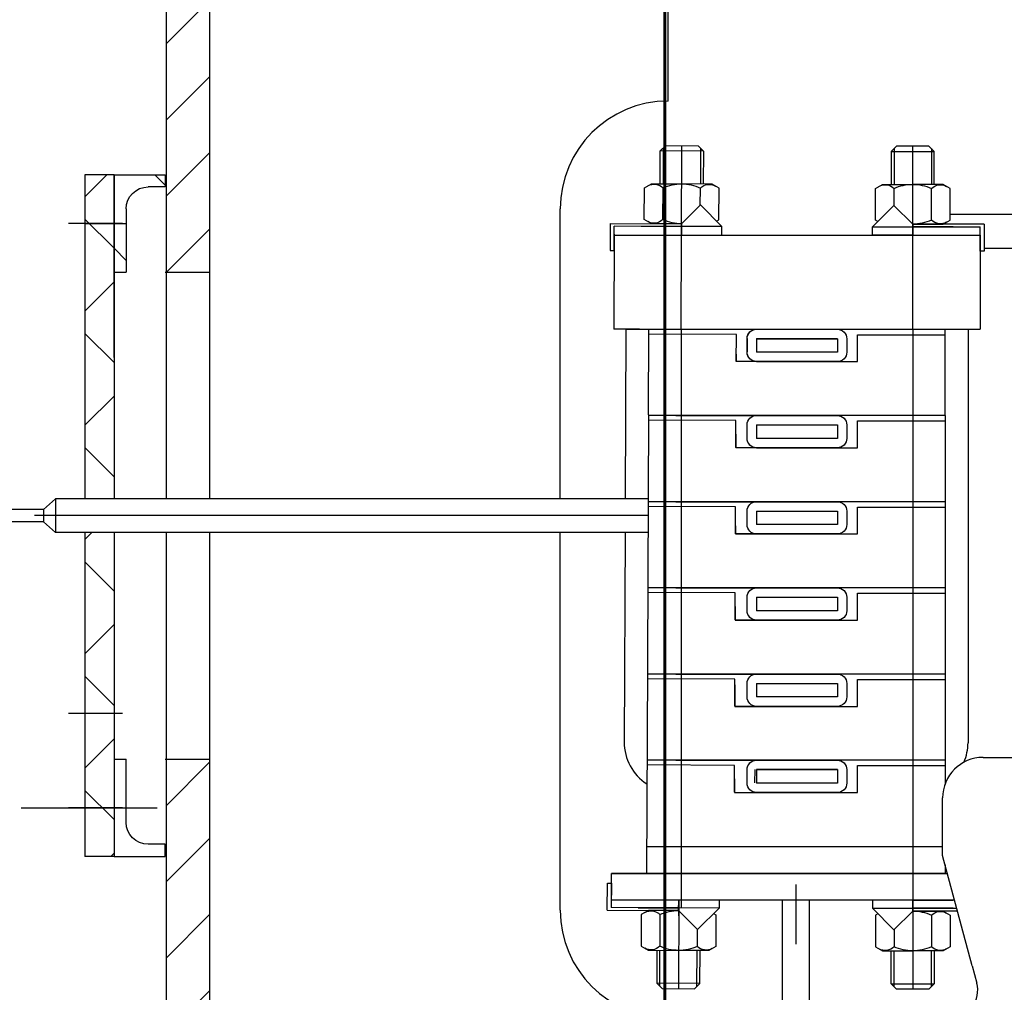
# Model space of a CAD drawing. Header units: millimetres. Extents: x 452087 to 582075, y 10891 to 81641.
# Tile 219 of 256: x 546093 to 546458, y 45147 to 45509. Entities that reach past the tile are written whole.
import ezdxf

# ---------------------------------------------------------------- set-up
doc = ezdxf.new("R2010")
doc.units = ezdxf.units.MM
for name, pattern in [('K5LT_AXLED', [19.5, 15, -1.5, 1.5, -1.5]), ('K5LT_BASIC', [0]), ('K5LT_THIN', [0])]:
    doc.linetypes.add(name, pattern=pattern)
for name, color, linetype, true_color in [('FOR', 7, 'Continuous', 0xffffff), ('G', 3, 'Continuous', 0x00ff00), ('OSI', 2, 'Continuous', 0xffff00), ('R', 1, 'Continuous', 0xff0000)]:
    doc.layers.add(name, color=color, linetype=linetype, true_color=true_color)
doc.layers.add('ГТО-2_Бетон_060', color=3, linetype='Continuous', lineweight=60)
doc.layers.add('ГТО-2_Штриховка', color=252, linetype='Continuous', lineweight=18)
doc.layers.add('Системный слой', color=7, linetype='Continuous')
pattern_1 = [(45, (-1053.15, 4503.286), (-14.14214, 14.14214), [])]
pattern_2 = [(45, (0, 0), (-2.12132, 2.12132), []), (135, (0, 0), (-2.12132, -2.12132), [])]

# ---------------------------------------------------------------- blocks, each defined once
blk = doc.blocks.new('U72')
at = {"layer": 'G', "linetype": 'K5LT_BASIC'}
for p, q in [((310.658, 374.18), (310.658, 367.401)), ((310.207, 368.666), (310.207, 371.016)), ((308.76, 367.853), (309.393, 367.853)), ((310.658, 367.401), (308.76, 367.401))]:
    blk.add_line(p, q, dxfattribs=at)
blk.add_arc((309.393, 368.666), 0.814, 270, 0, dxfattribs=at)
blk = doc.blocks.new('U73')
at = {"layer": 'G', "linetype": 'K5LT_BASIC'}
for p, q in [((310.658, 392.71), (308.76, 392.71)), ((310.658, 385.931), (310.658, 392.71)), ((308.76, 392.259), (309.393, 392.259)), ((310.207, 391.445), (310.207, 389.095))]:
    blk.add_line(p, q, dxfattribs=at)
blk.add_arc((309.393, 391.445), 0.814, 0, 90, dxfattribs=at)
blk = doc.blocks.new('U71')
at = {"layer": 'FOR'}
h = blk.add_hatch(dxfattribs=at)
h.set_pattern_fill('МЕТАЛЛ', color=256, angle=45, style=0, pattern_type=0)
h.set_pattern_definition([(45, (0, 0), (-2.12132, 2.12132), [])])
h.paths.add_polyline_path([(310.207, 391.445), (310.127, 391.795), (309.906, 392.077), (309.584, 392.236), (309.393, 392.259), (308.76, 392.259), (308.76, 392.71), (310.658, 392.71), (310.658, 389.095), (310.207, 389.095)])
h = blk.add_hatch(dxfattribs=at)
h.set_pattern_fill('НЕМЕТАЛЛ', color=256, angle=45, style=0, pattern_type=0)
h.set_pattern_definition(pattern_2)
h.paths.add_polyline_path([(310.658, 380.679), (310.658, 385.931), (310.658, 392.71), (311.743, 392.71), (311.743, 380.679)])
h = blk.add_hatch(dxfattribs=at)
h.set_pattern_fill('НЕМЕТАЛЛ', color=256, angle=45, style=0, pattern_type=0)
h.set_pattern_definition(pattern_2)
h.paths.add_polyline_path([(311.743, 379.432), (311.743, 367.401), (310.658, 367.401), (310.658, 379.432)])
at = {"layer": 'G', "linetype": 'K5LT_BASIC'}
for p, q in [((308.76, 392.71), (308.76, 392.259)), ((310.658, 392.71), (310.658, 380.679)), ((310.658, 392.71), (311.743, 392.71)), ((311.743, 392.71), (311.743, 380.679)), ((310.658, 389.095), (310.207, 389.095)), ((310.658, 379.432), (310.658, 367.401)), ((311.743, 379.432), (311.743, 367.401)), ((310.658, 371.016), (310.207, 371.016)), ((308.76, 367.401), (308.76, 367.853)), ((310.658, 367.401), (311.743, 367.401))]:
    blk.add_line(p, q, dxfattribs=at)
at = {"layer": 'OSI', "linetype": 'K5LT_AXLED'}
for p, q in [((311.743, 390.903), (310.207, 390.903)), ((311.743, 369.209), (310.207, 369.209))]:
    blk.add_line(p, q, dxfattribs=at)
at = {"layer": 'Системный слой'}
for name in ['U73', 'U72']:
    blk.add_blockref(name, (0, 0), dxfattribs=at)
blk = doc.blocks.new('U325')
at = {"layer": 'G', "linetype": 'K5LT_BASIC'}
blk.add_line((287.161, 386.124), (287.161, 386.624), dxfattribs=at)
for centre, major_axis in [((286.811, 386.624), (0.35, 0)), ((286.811, 386.124), (0, -0.35))]:
    blk.add_ellipse(centre, major_axis=major_axis, ratio=1, start_param=0, end_param=1.570796, dxfattribs=at)
blk = doc.blocks.new('U326')
at = {"layer": 'G', "linetype": 'K5LT_BASIC'}
blk.add_line((287.161, 382.924), (287.161, 383.424), dxfattribs=at)
for centre, major_axis in [((286.811, 383.424), (0.35, 0)), ((286.811, 382.924), (0, -0.35))]:
    blk.add_ellipse(centre, major_axis=major_axis, ratio=1, start_param=0, end_param=1.570796, dxfattribs=at)
blk = doc.blocks.new('U327')
at = {"layer": 'G', "linetype": 'K5LT_BASIC'}
blk.add_line((287.161, 379.724), (287.161, 380.224), dxfattribs=at)
for centre, major_axis in [((286.811, 380.224), (0.35, 0)), ((286.811, 379.724), (0, -0.35))]:
    blk.add_ellipse(centre, major_axis=major_axis, ratio=1, start_param=0, end_param=1.570796, dxfattribs=at)
blk = doc.blocks.new('U328')
at = {"layer": 'G', "linetype": 'K5LT_BASIC'}
for p, q in [((288.981, 393.789), (288.782, 393.589)), ((290.181, 393.794), (288.981, 393.789)), ((290.382, 393.595), (290.181, 393.794)), ((288.782, 393.589), (290.382, 393.595)), ((288.782, 393.589), (288.787, 392.369)), ((290.387, 392.375), (290.382, 393.595)), ((288.202, 392.216), (288.462, 392.367)), ((288.207, 391.037), (288.202, 392.216)), ((288.462, 392.367), (289.587, 392.372)), ((288.897, 391.582), (288.895, 392.219)), ((290.712, 392.377), (289.587, 392.372)), ((290.285, 391.045), (290.28, 392.224)), ((290.973, 392.227), (290.712, 392.377)), ((290.978, 391.048), (290.973, 392.227)), ((288.094, 390.786), (288.89, 391.589)), ((289.593, 390.892), (288.89, 391.589)), ((288.094, 390.786), (289.594, 390.792)), ((288.095, 390.486), (288.094, 390.786)), ((288.293, 390.987), (288.207, 391.037)), ((292.243, 390.903), (289.593, 390.892)), ((289.593, 390.892), (290.718, 390.897)), ((289.594, 390.792), (292.093, 390.802)), ((291.093, 390.798), (289.594, 390.792)), ((290.718, 390.897), (290.978, 391.048)), ((292.097, 389.902), (292.093, 390.802)), ((292.243, 390.903), (292.247, 389.903)), ((292.247, 389.903), (292.097, 389.902))]:
    blk.add_line(p, q, dxfattribs=at)
for centre, radius, start, end in [((288.565, 391.882), 0.471, 45.6076, 119.6386), ((289.594, 390.702), 1.67, 90.2418, 114.7505), ((289.594, 390.702), 1.67, 65.7331, 90.2418), ((290.613, 391.89), 0.471, 60.845, 134.876), ((289.586, 392.562), 1.67, 270.2418, 294.7505), ((290.615, 391.382), 0.471, 225.6076, 299.6386)]:
    blk.add_arc(centre, radius, start, end, dxfattribs=at)
at = {"layer": 'OSI', "linetype": 'K5LT_AXLED'}
for p, q in [((289.594, 390.592), (289.581, 393.792)), ((289.595, 390.492), (289.592, 391.092)), ((289.593, 390.892), (289.595, 390.492))]:
    blk.add_line(p, q, dxfattribs=at)
at = {"layer": 'R', "linetype": 'K5LT_THIN'}
for p, q in [((288.889, 393.697), (288.895, 392.369)), ((290.273, 393.703), (290.279, 392.375))]:
    blk.add_line(p, q, dxfattribs=at)
blk = doc.blocks.new('U329')
at = {"layer": 'G', "linetype": 'K5LT_BASIC'}
for p, q in [((280.211, 393.574), (280.411, 393.774)), ((280.411, 393.774), (281.611, 393.774)), ((281.611, 393.774), (281.811, 393.574)), ((281.811, 393.574), (280.211, 393.574)), ((280.211, 392.354), (280.211, 393.574)), ((281.811, 393.574), (281.811, 392.354)), ((279.625, 392.203), (279.886, 392.354)), ((279.625, 391.024), (279.625, 392.203)), ((279.886, 392.354), (281.011, 392.354)), ((280.318, 391.024), (280.318, 392.203)), ((282.136, 392.354), (281.011, 392.354)), ((281.704, 391.567), (281.704, 392.203)), ((282.397, 392.203), (282.136, 392.354)), ((282.397, 391.024), (282.397, 392.203)), ((281.011, 390.874), (281.711, 391.574)), ((282.511, 390.774), (281.711, 391.574)), ((278.361, 390.874), (281.011, 390.874)), ((278.361, 390.874), (278.361, 389.874)), ((281.011, 390.774), (278.511, 390.774)), ((278.511, 389.874), (278.511, 390.774)), ((279.511, 390.774), (281.011, 390.774)), ((279.886, 390.874), (279.625, 391.024)), ((281.011, 390.874), (279.886, 390.874)), ((282.511, 390.774), (281.011, 390.774)), ((282.31, 390.974), (282.397, 391.024)), ((282.511, 390.474), (282.511, 390.774)), ((281.011, 390.474), (279.511, 390.474)), ((281.011, 390.474), (282.511, 390.474)), ((278.361, 389.874), (278.511, 389.874))]:
    blk.add_line(p, q, dxfattribs=at)
for centre, radius, start, end in [((279.987, 391.868), 0.471, 45.3658, 119.3968), ((281.011, 390.684), 1.67, 90, 114.5087), ((281.011, 390.684), 1.67, 65.4913, 90), ((282.035, 391.868), 0.471, 60.6032, 134.6342), ((279.987, 391.36), 0.471, 240.6032, 314.6342), ((281.011, 392.544), 1.67, 245.4913, 270)]:
    blk.add_arc(centre, radius, start, end, dxfattribs=at)
at = {"layer": 'OSI', "linetype": 'K5LT_AXLED'}
for p, q in [((281.011, 390.574), (281.011, 393.774)), ((281.011, 390.474), (281.011, 391.074)), ((281.011, 390.874), (281.011, 390.474))]:
    blk.add_line(p, q, dxfattribs=at)
at = {"layer": 'R', "linetype": 'K5LT_THIN'}
for p, q in [((280.319, 393.682), (280.319, 392.354)), ((281.703, 393.682), (281.703, 392.354))]:
    blk.add_line(p, q, dxfattribs=at)
blk = doc.blocks.new('U330')
at = {"layer": 'G', "linetype": 'K5LT_BASIC'}
for p, q in [((292.346, 366.403), (292.196, 366.403)), ((292.196, 366.403), (292.2, 365.503)), ((292.351, 365.403), (292.346, 366.403)), ((289.699, 365.792), (288.199, 365.786)), ((288.199, 365.786), (288.2, 365.486)), ((288.2, 365.486), (289.7, 365.492)), ((288.2, 365.486), (289.004, 364.689)), ((289.7, 365.492), (292.2, 365.503)), ((291.2, 365.498), (289.7, 365.492)), ((288.402, 365.286), (288.316, 365.236)), ((288.316, 365.236), (288.321, 364.057)), ((289.701, 365.392), (289.004, 364.689)), ((292.351, 365.403), (289.701, 365.392)), ((289.701, 365.392), (290.826, 365.397)), ((290.394, 365.245), (290.399, 364.066)), ((290.826, 365.397), (291.087, 365.248)), ((291.087, 365.248), (291.092, 364.068)), ((289.011, 364.696), (289.013, 364.06)), ((288.321, 364.057), (288.582, 363.907)), ((291.092, 364.068), (290.832, 363.917)), ((288.582, 363.907), (289.707, 363.912)), ((288.912, 362.689), (288.907, 363.909)), ((290.832, 363.917), (289.707, 363.912)), ((290.507, 363.916), (290.512, 362.696)), ((288.912, 362.689), (290.512, 362.696)), ((289.113, 362.49), (288.912, 362.689)), ((290.512, 362.696), (290.313, 362.495)), ((290.313, 362.495), (289.113, 362.49))]:
    blk.add_line(p, q, dxfattribs=at)
for centre, radius, start, end in [((289.708, 363.722), 1.67, 65.7331, 90.2418), ((290.727, 364.911), 0.471, 60.845, 134.876), ((288.681, 364.394), 0.471, 240.845, 314.876), ((289.7, 365.582), 1.67, 245.7331, 270.2418), ((289.7, 365.582), 1.67, 270.2418, 294.7505), ((290.729, 364.402), 0.471, 225.6076, 299.6386)]:
    blk.add_arc(centre, radius, start, end, dxfattribs=at)
at = {"layer": 'OSI', "linetype": 'K5LT_AXLED'}
for p, q in [((289.701, 365.392), (289.699, 365.792)), ((289.699, 365.792), (289.702, 365.192)), ((289.699, 365.692), (289.713, 362.492))]:
    blk.add_line(p, q, dxfattribs=at)
at = {"layer": 'R', "linetype": 'K5LT_THIN'}
for p, q in [((289.021, 362.581), (289.015, 363.909)), ((290.405, 362.587), (290.399, 363.915))]:
    blk.add_line(p, q, dxfattribs=at)
blk = doc.blocks.new('U331')
at = {"layer": 'G', "linetype": 'K5LT_BASIC'}
blk.add_line((287.161, 376.524), (287.161, 377.024), dxfattribs=at)
for centre, major_axis in [((286.811, 377.024), (0.35, 0)), ((286.811, 376.524), (0, -0.35))]:
    blk.add_ellipse(centre, major_axis=major_axis, ratio=1, start_param=0, end_param=1.570796, dxfattribs=at)
blk = doc.blocks.new('U332')
at = {"layer": 'G', "linetype": 'K5LT_BASIC'}
blk.add_line((287.161, 373.324), (287.161, 373.824), dxfattribs=at)
for centre, major_axis in [((286.811, 373.824), (0.35, 0)), ((286.811, 373.324), (0, -0.35))]:
    blk.add_ellipse(centre, major_axis=major_axis, ratio=1, start_param=0, end_param=1.570796, dxfattribs=at)
blk = doc.blocks.new('U333')
at = {"layer": 'G', "linetype": 'K5LT_BASIC'}
blk.add_line((287.161, 370.124), (287.161, 370.624), dxfattribs=at)
for centre, major_axis in [((286.811, 370.624), (0.35, 0)), ((286.811, 370.124), (0, -0.35))]:
    blk.add_ellipse(centre, major_axis=major_axis, ratio=1, start_param=0, end_param=1.570796, dxfattribs=at)
blk = doc.blocks.new('U337')
at = {"layer": 'G', "linetype": 'K5LT_BASIC'}
for p, q in [((281.011, 365.774), (279.511, 365.774)), ((281.011, 365.774), (282.511, 365.774)), ((282.511, 365.774), (282.511, 365.474)), ((279.352, 365.374), (281.011, 365.374)), ((281.011, 365.474), (279.378, 365.474)), ((279.511, 365.474), (281.011, 365.474)), ((279.886, 365.374), (279.625, 365.223)), ((279.625, 365.223), (279.625, 364.044)), ((281.011, 365.374), (279.886, 365.374)), ((280.318, 365.223), (280.318, 364.044)), ((282.511, 365.474), (281.011, 365.474)), ((281.011, 365.374), (281.711, 364.674)), ((282.511, 365.474), (281.711, 364.674)), ((282.31, 365.273), (282.397, 365.223)), ((282.397, 365.223), (282.397, 364.044)), ((281.704, 364.681), (281.704, 364.044)), ((279.625, 364.044), (279.886, 363.894)), ((282.397, 364.044), (282.136, 363.894)), ((279.886, 363.894), (281.011, 363.894)), ((280.211, 363.894), (280.211, 362.674)), ((282.136, 363.894), (281.011, 363.894)), ((281.811, 362.674), (281.811, 363.894)), ((280.211, 362.674), (280.411, 362.474)), ((281.811, 362.674), (280.211, 362.674)), ((281.611, 362.474), (281.811, 362.674)), ((280.411, 362.474), (281.611, 362.474))]:
    blk.add_line(p, q, dxfattribs=at)
for centre, radius, start, end in [((279.987, 364.888), 0.471, 45.3658, 119.3968), ((281.011, 363.704), 1.67, 90, 114.5087), ((279.987, 364.38), 0.471, 240.6032, 314.6342), ((281.011, 365.564), 1.67, 245.4913, 270), ((281.011, 365.564), 1.67, 270, 294.5087), ((282.035, 364.38), 0.471, 225.3658, 299.3968)]:
    blk.add_arc(centre, radius, start, end, dxfattribs=at)
at = {"layer": 'OSI', "linetype": 'K5LT_AXLED'}
for p, q in [((281.011, 365.374), (281.011, 365.774)), ((281.011, 365.774), (281.011, 365.174)), ((281.011, 365.674), (281.011, 362.474))]:
    blk.add_line(p, q, dxfattribs=at)
at = {"layer": 'R', "linetype": 'K5LT_THIN'}
for p, q in [((280.319, 362.566), (280.319, 363.894)), ((281.703, 362.566), (281.703, 363.894))]:
    blk.add_line(p, q, dxfattribs=at)
blk = doc.blocks.new('U339')
at = {"layer": 'G', "linetype": 'K5LT_BASIC'}
for p, q in [((284.855, 365.774), (284.855, 361.432)), ((285.855, 365.774), (285.855, 361.435))]:
    blk.add_line(p, q, dxfattribs=at)
blk = doc.blocks.new('U338')
at = {"layer": 'OSI', "linetype": 'K5LT_AXLED'}
blk.add_line((285.355, 366.363), (285.355, 364.139), dxfattribs=at)
at = {"layer": 'Системный слой'}
blk.add_blockref('U339', (0, 0), dxfattribs=at)
blk = doc.blocks.new('A$C4E9A3E51')
h = blk.add_hatch()
h.set_pattern_fill('МЕТАЛЛ', color=256, scale=10, angle=45, style=0, pattern_type=0)
h.set_pattern_definition(pattern_1)
h.paths.add_polyline_path([(-1912.05, 8644.58), (-2049, 8644.58), (-2049, 8694.58), (-1912.05, 8694.58)])
h.paths.add_polyline_path([(-1848.97, 8644.58), (-1870.05, 8644.58), (-1870.05, 8694.58), (-1795.59, 8694.58), (-1795.59, 8671.58), (-1767, 8671.58), (-1751, 8671.58), (-1729, 8671.58), (-1729, 8644.58)])
h.paths.add_polyline_path([(-2018, 8644.58), (-2018, 8394.23), (-2034, 8394.23), (-2034, 8644.58)])
h = blk.add_hatch()
h.set_pattern_fill('МЕТАЛЛ', color=256, scale=10, angle=45, style=0, pattern_type=0)
h.set_pattern_definition(pattern_1)
h.paths.add_polyline_path([(-2034, 8050.7), (-2034, 8213.45), (-2018, 8213.45), (-2018, 8020.36), (-2034, 8020.36), (-2034, 8044.7)])
for p, q in [((-2034, 8310.08), (-2034, 8644.58)), ((-2018, 8644.58), (-2018, 8310.08)), ((-1847.8, 8457.76), (-1847.8, 8619.59)), ((-1887.8, 8310.08), (-1887.8, 8417.76)), ((-1694.55, 8415.63), (-1743.11, 8415.63)), ((-2050.28, 8412.31), (-2070.3, 8412.31)), ((-1867.8, 8408.31), (-1867.95, 8373.31)), ((-1867.8, 8408.02), (-1731.96, 8408.02)), ((-1842.95, 8373.21), (-1842.8, 8408.21)), ((-1756.96, 8373.02), (-1756.96, 8408.02)), ((-1731.96, 8408.02), (-1731.96, 8373.02)), ((-1702.86, 8403.03), (-1730.46, 8403.03)), ((-2034.45, 8394.23), (-2018, 8394.23)), ((-1867.95, 8373.51), (-1867.95, 8373.02)), ((-1858.34, 8373.02), (-1867.95, 8373.02)), ((-1863.45, 8373.02), (-1863.71, 8310.08)), ((-1863.45, 8373.02), (-1731.96, 8373.02)), ((-1855.08, 8341.26), (-1854.95, 8373.02)), ((-1844.96, 8373.02), (-1784.96, 8373.02)), ((-1842.95, 8373.21), (-1842.95, 8158.27)), ((-1756.96, 8373.02), (-1756.96, 8159.52)), ((-1744.96, 8341.02), (-1744.96, 8373.02)), ((-1736.46, 8373.02), (-1736.46, 8219.52)), ((-1822.45, 8371.12), (-1854.95, 8371.26)), ((-1822.5, 8361.12), (-1822.45, 8371.12)), ((-1818.46, 8369.6), (-1818.48, 8364.6)), ((-1814.96, 8369.59), (-1814.98, 8364.59)), ((-1784.96, 8369.52), (-1814.96, 8369.52)), ((-1814.96, 8369.52), (-1784.96, 8369.52)), ((-1814.96, 8369.52), (-1814.96, 8364.52)), ((-1784.96, 8369.52), (-1784.96, 8364.52)), ((-1781.46, 8369.52), (-1781.46, 8364.52)), ((-1777.46, 8361.02), (-1777.46, 8371.02)), ((-1777.46, 8371.02), (-1744.96, 8371.02)), ((-1822.49, 8363.78), (-1822.5, 8361.02)), ((-1784.96, 8364.52), (-1814.96, 8364.52)), ((-1811.91, 8361.02), (-1822.5, 8361.02)), ((-1814.96, 8361.02), (-1777.46, 8361.02)), ((-1784.96, 8361.02), (-1814.96, 8361.02)), ((-1855.08, 8341.26), (-1855.59, 8219.76)), ((-1744.96, 8341.02), (-1855.08, 8341.02)), ((-1744.96, 8341.02), (-1744.96, 8219.52)), ((-1822.59, 8339.12), (-1855.09, 8339.26)), ((-1822.63, 8329.12), (-1822.59, 8339.12)), ((-1814.96, 8337.52), (-1784.96, 8337.52)), ((-1814.96, 8337.52), (-1814.96, 8332.52)), ((-1784.96, 8337.52), (-1784.96, 8332.52)), ((-1777.46, 8329.02), (-1777.46, 8339.02)), ((-1777.46, 8339.02), (-1744.96, 8339.02)), ((-1822.61, 8334.12), (-1822.63, 8329.02)), ((-1784.96, 8332.52), (-1814.96, 8332.52)), ((-1812.39, 8329.02), (-1822.63, 8329.02)), ((-1814.96, 8329.02), (-1777.46, 8329.02)), ((-2075.13, 8310.08), (-2079.65, 8306.1)), ((-2075.13, 8310.08), (-2075.13, 8297.61)), ((-1855.21, 8310.08), (-2075.13, 8310.08)), ((-1855.22, 8309.02), (-1855.14, 8309.02)), ((-1744.96, 8309.02), (-1855.22, 8309.02)), ((-1822.73, 8307.12), (-1855.22, 8307.26)), ((-2079.65, 8306.1), (-2142.93, 8306.1)), ((-1855.24, 8303.84), (-2082.93, 8303.84)), ((-2079.65, 8306.1), (-2079.65, 8301.58)), ((-1822.77, 8297.12), (-1822.73, 8307.12)), ((-1814.96, 8305.52), (-1784.96, 8305.52)), ((-1814.96, 8305.52), (-1814.96, 8300.52)), ((-1784.96, 8305.52), (-1784.96, 8300.52)), ((-1777.46, 8297.02), (-1777.46, 8307.02)), ((-1777.46, 8307.02), (-1744.96, 8307.02)), ((-2079.65, 8301.58), (-2142.93, 8301.58)), ((-2079.65, 8301.58), (-2075.13, 8297.61)), ((-1822.75, 8300.03), (-1822.77, 8297.02)), ((-1784.96, 8300.52), (-1814.96, 8300.52)), ((-1855.27, 8297.61), (-2075.13, 8297.61)), ((-2034, 8225.55), (-2034, 8297.61)), ((-2018, 8297.61), (-2018, 8225.55)), ((-1887.8, 8157.29), (-1887.8, 8297.61)), ((-1863.77, 8297.61), (-1864.09, 8219.79)), ((-1814.96, 8297.02), (-1822.77, 8297.02)), ((-1822.77, 8297.02), (-1777.46, 8297.02)), ((-1822.86, 8275.12), (-1855.36, 8275.26)), ((-1744.96, 8277.02), (-1855.35, 8277.02)), ((-1822.9, 8265.12), (-1822.86, 8275.12)), ((-1777.46, 8265.02), (-1777.46, 8275.02)), ((-1777.46, 8275.02), (-1744.96, 8275.02)), ((-1814.96, 8273.52), (-1784.96, 8273.52)), ((-1814.96, 8273.52), (-1814.96, 8268.52)), ((-1784.96, 8273.52), (-1784.96, 8268.52)), ((-1822.88, 8270.12), (-1822.9, 8265.02)), ((-1784.96, 8268.52), (-1814.96, 8268.52)), ((-1822.9, 8265.02), (-1777.46, 8265.02)), ((-2034, 7064.98), (-2034, 8248.07)), ((-2018, 8248.07), (-2018, 7064.98)), ((-1744.96, 8245.02), (-1855.49, 8245.02)), ((-1823, 8243.12), (-1855.49, 8243.26)), ((-1823.04, 8233.12), (-1823, 8243.12)), ((-1814.96, 8241.52), (-1784.96, 8241.52)), ((-1814.96, 8241.52), (-1814.96, 8236.52)), ((-1784.96, 8241.52), (-1784.96, 8236.52)), ((-1777.46, 8233.02), (-1777.46, 8243.02)), ((-1777.46, 8243.02), (-1744.96, 8243.02)), ((-1823, 8241.06), (-1823.04, 8233.02)), ((-1784.96, 8236.52), (-1814.96, 8236.52)), ((-1823.04, 8233.02), (-1777.46, 8233.02)), ((-2050.28, 8230.37), (-2070.3, 8230.37)), ((-1855.58, 8222.08), (-1855.8, 8171.26)), ((-1744.96, 8221.85), (-1744.96, 8203.96)), ((-2034.45, 8213.45), (-2018, 8213.45)), ((-1842.58, 8213.02), (-1855.63, 8213.02)), ((-1744.96, 8213.02), (-1844.96, 8213.02)), ((-1730.89, 8214.05), (-1671.91, 8214.05)), ((-1823.13, 8211.12), (-1855.63, 8211.26)), ((-1823.17, 8201.12), (-1823.13, 8211.12)), ((-1815.64, 8209.59), (-1815.66, 8204.59)), ((-1784.96, 8209.52), (-1814.96, 8209.52)), ((-1814.96, 8209.52), (-1784.96, 8209.52)), ((-1814.96, 8209.52), (-1814.96, 8204.52)), ((-1784.96, 8209.52), (-1784.96, 8204.52)), ((-1777.46, 8201.02), (-1777.46, 8211.02)), ((-1777.46, 8211.02), (-1744.96, 8211.02)), ((-1823.15, 8206.12), (-1823.17, 8201.02)), ((-1784.96, 8204.52), (-1814.96, 8204.52)), ((-1823.17, 8201.02), (-1777.46, 8201.02)), ((-1815.25, 8201.02), (-1814.96, 8201.02)), ((-1745.89, 8177.63), (-1745.89, 8199.05)), ((-2087.91, 8195.38), (-2037.49, 8195.38)), ((-2050.28, 8195.37), (-2070.3, 8195.37)), ((-1734.9, 8136.64), (-1745.89, 8177.63)), ((-1744.96, 8174.17), (-1744.96, 8171.02)), ((-1868.83, 8162.81), (-1868.8, 8171.02)), ((-1744.96, 8171.02), (-1868.8, 8171.02)), ((-1744.96, 8171.02), (-1868.8, 8171.02)), ((-1734.9, 8136.64), (-1733.19, 8130.25))]:
    blk.add_line(p, q)
for points in [[(-1844.96, 8341.02), (-1784.96, 8341.02, -0.414214), (-1781.46, 8337.52), (-1781.46, 8332.52, -0.414214), (-1784.96, 8329.02), (-1814.96, 8329.02)], [(-1844.96, 8309.02), (-1784.96, 8309.02, -0.414214), (-1781.46, 8305.52), (-1781.46, 8300.52, -0.414214), (-1784.96, 8297.02), (-1822.77, 8297.02)], [(-1844.96, 8277.02), (-1784.96, 8277.02, -0.414214), (-1781.46, 8273.52), (-1781.46, 8268.52, -0.414214), (-1784.96, 8265.02), (-1822.9, 8265.02)], [(-1844.96, 8245.02), (-1784.96, 8245.02, -0.414214), (-1781.46, 8241.52), (-1781.46, 8236.52, -0.414214), (-1784.96, 8233.02), (-1823.04, 8233.02)], [(-1844.96, 8213.02), (-1784.96, 8213.02, -0.414214), (-1781.46, 8209.52), (-1781.46, 8204.52, -0.414214), (-1784.96, 8201.02), (-1815.25, 8201.02)]]:
    blk.add_lwpolyline(points, format="xyb")
for points in [[(-1855.76, 8181.02), (-1745.89, 8181.02)], [(-1744.96, 8174.17), (-1744.96, 8171.02)], [(-1868.8, 8171.02), (-1744.12, 8171.02)], [(-1741.44, 8161.02), (-1868.84, 8161.02)]]:
    blk.add_lwpolyline(points)
for centre, radius, start, end in [((-1847.8, 8417.76), 40, 90, 180), ((-1845.59, 8219.72), 18.5, 179.7582, 237.0378), ((-1754.96, 8219.52), 18.5, 336.9763, 0), ((-1730.89, 8199.05), 15, 90, 180), ((-1847.8, 8157.29), 40, 180, 270), ((-1742.85, 8127.66), 10, 270, 15)]:
    blk.add_arc(centre, radius, start, end)
at = {"extrusion": (0, 0, -1)}
for centre, major_axis, start_param, end_param in [((-1814.96, 8369.59), (0.01, 3.5), 4.712389, 6.283185), ((-1784.96, 8369.52), (0, 3.5), 0, 1.570796), ((-1814.98, 8364.59), (-3.5, 0.01), 4.712389, 6.283185), ((-1784.96, 8364.52), (3.5, 0), 0, 1.570796)]:
    blk.add_ellipse(centre, major_axis=major_axis, ratio=1, start_param=start_param, end_param=end_param, dxfattribs=at)
at = {"xscale": -10, "yscale": 10, "zscale": 10}
for name in ['U328', 'U329', 'U71', 'U325', 'U326', 'U327', 'U331', 'U332', 'U333', 'U330', 'U338', 'U337']:
    blk.add_blockref(name, (1053.15, 4503.29), dxfattribs=at)

msp = doc.modelspace()

# ---------------------------------------------------------------- hatches: boundary and pattern name
at = {"layer": 'ГТО-2_Штриховка'}
h = msp.add_hatch(dxfattribs=at)
h.set_pattern_fill('ANSI35', color=256, scale=100)
h.set_pattern_definition([(45, (-17131.3, -1493781.44), (-449.0128, 449.0128), []), (45, (-16682.3, -1493781.44), (-449.0128, 449.0128), [793.75, -158.75, 0, -158.75])])
h.paths.add_polyline_path([(560273.22, 43536.13), (555873.22, 43536.13), (555873.22, 50536.13), (560273.22, 50536.13)], flags=16)
h.paths.add_polyline_path([(560281.28, 43016.75), (560273.22, 39436.13), (555873.22, 39436.13), (555873.22, 43016.75)], flags=16)
h.paths.add_polyline_path([(554872.97, 43536.13), (540981.27, 43536.13), (540981.27, 54483.43), (542281.28, 55136.13), (542273.21, 56036.13), (553581.03, 56036.13), (553581.03, 55236.13), (554881.28, 54586.13)], flags=16)
h.paths.add_polyline_path([(560273.22, 38936.13), (560273.22, 35286.13), (555873.22, 35286.13), (555873.22, 38936.13)], flags=16)
h.paths.add_polyline_path([(554872.97, 43036.13), (554872.95, 36436.11), (548209.36, 36436.13), (548381.03, 36436.13), (547361.03, 36436.13), (547361.03, 36221.13), (547141.03, 36221.13), (547141.03, 36006.13), (546921.03, 36006.13), (546921.03, 35791.13), (546701.03, 35791.13), (546701.03, 35576.13), (546481.03, 35576.13), (546481.03, 35361.13), (546261.03, 35361.13), (546261.03, 35146.13), (546041.03, 35146.13), (546041.03, 34931.13), (545821.03, 34931.13), (545821.03, 34716.13), (545601.03, 34716.13), (545601.03, 34501.13), (545381.03, 34501.13), (545381.03, 34236.13), (540981.27, 34236.13), (540981.27, 43016.75), (545681.03, 43018.39), (545681.03, 42519.44), (546676.13, 42522.72), (546685.93, 43015.11), (549681.75, 43016.73), (549680.3, 42521.08), (550681.03, 42521.08), (550681.03, 43036.13)], flags=16)
h.paths.add_polyline_path([(540981.28, 54486.13), (540981.33, 42536.13)], flags=16)
h.paths.add_polyline_path([(540331.27, 56536.13), (540331.27, 56536.13), (539481.27, 56614.46), (539481.27, 43036.13), (538481.27, 43036.13), (538473.47, 31236.14), (539891.28, 31236.14), (542691.28, 29236.13), (543991.28, 29236.13), (545491.28, 30236.13), (554953.22, 30236.13), (556153.47, 31036.13), (564473.47, 31036.13), (564473.22, 53098.49), (567681.03, 54406.13), (567681.03, 55381.13), (562673.22, 55381.13), (562673.22, 56536.13), (561545.99, 56536.13), (561545.99, 56286.13), (561245.99, 56286.13), (561245.99, 51036.13), (555745.99, 51036.13), (555745.99, 56036.13), (555700.28, 56036.13), (555745.99, 56286.13), (555445.99, 56286.13), (555445.99, 56536.13)])

# ---------------------------------------------------------------- linework, layer by layer
at = {"layer": 'ГТО-2_Бетон_060'}
msp.add_line((546332.03, 46416.68, 0), (546332.03, 43536.13, 0), dxfattribs=at)

# ---------------------------------------------------------------- block references
at = {"color": 1, "lineweight": 40}
msp.add_blockref('A$C4E9A3E51', (548181.03, 37020.61, 0), dxfattribs=at)

doc.saveas('drawing.dxf')
